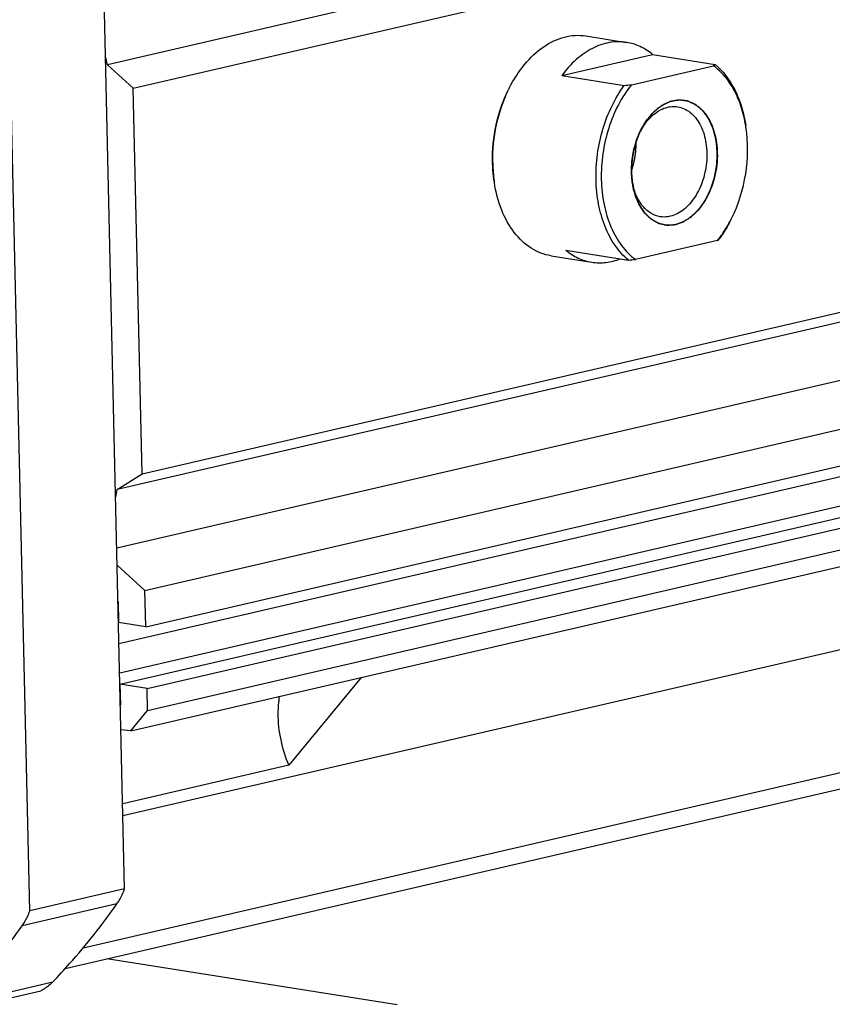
# Model space of a CAD drawing. Header units: millimetres. Extents: x 0 to 420, y 0 to 297.
# Tile 12 of 68: x 184 to 200, y 16 to 36. Entities that reach past the tile are written whole.
import ezdxf

# ---------------------------------------------------------------- set-up
doc = ezdxf.new("R2010")
doc.units = ezdxf.units.MM
doc.header["$LTSCALE"] = 23.1
for name, color, linetype in [('AXIS', 7, 'CONTINUOUS'), ('COMPONENTS', 7, 'CONTINUOUS'), ('CUT', 7, 'CONTINUOUS'), ('PROTRUSION', 7, 'CONTINUOUS')]:
    doc.layers.add(name, color=color, linetype=linetype)

msp = doc.modelspace()

# ---------------------------------------------------------------- linework, layer by layer
at = {"layer": 'AXIS', "color": 7, "linetype": 'CONTINUOUS'}
for p, q in [((215.09816, 41.6413), (185.32089, 34.74237)), ((185.84236, 34.26567), (215.61963, 41.1646)), ((185.84236, 34.26567), (185.32089, 34.74237)), ((186.02228, 26.46908), (185.84236, 34.26567)), ((186.02228, 26.46908), (215.79955, 33.36801)), ((215.29634, 33.0532), (185.51907, 26.15427)), ((214.99441, 31.79999), (185.50915, 24.96871)), ((186.07659, 24.11539), (215.85386, 31.01432)), ((185.51907, 26.15427), (186.02228, 26.46908)), ((186.07659, 24.11539), (185.51704, 24.6269)), ((186.09356, 23.37986), (186.07659, 24.11539)), ((190.44639, 22.35528), (188.98696, 20.5784)), ((188.98696, 20.5784), (185.62842, 19.80027))]:
    msp.add_line(p, q, dxfattribs=at)
for centre, radius, start, end in [((164.00594, 29.78611), 21.88359, 13.090097, 13.558509), ((168.47332, 29.58502), 17.38757, 348.074253, 348.620281)]:
    msp.add_arc(centre, radius, start, end, dxfattribs=at)
msp.add_open_spline([(188.79383, 21.97317), (188.77596, 21.85885), (188.74018, 21.38636), (188.84239, 20.90502), (188.98696, 20.5784)], degree=3, knots=[0, 0, 0, 0, 0.24468475, 1, 1, 1, 1], dxfattribs=at)
at = {"layer": 'COMPONENTS', "color": 7, "linetype": 'CONTINUOUS'}
for p, q in [((185.66808, 18.08141), (185.09704, 42.82705)), ((183.75092, 17.63723), (183.17987, 42.38288)), ((194.98948, 35.3249), (195.81411, 35.19462)), ((194.50446, 34.52481), (196.34005, 34.95009)), ((196.34005, 34.95009), (197.60448, 34.75032)), ((195.91163, 34.33669), (197.5717, 34.7213)), ((194.50446, 34.52481), (195.7689, 34.32504)), ((196.00792, 33.18412), (196.00787, 33.18592)), ((197.65317, 31.19077), (195.9931, 30.80616)), ((194.28724, 30.88003), (195.11187, 30.74975)), ((194.58593, 30.99428), (195.85037, 30.79451)), ((185.66808, 18.08141), (183.75092, 17.63723)), ((191.17701, 15.73851), (185.3101, 16.66543)), ((182.05758, 15.57556), (183.97475, 16.01973))]:
    msp.add_line(p, q, dxfattribs=at)
at = {"layer": 'COMPONENTS', "color": 2, "linetype": 'CONTINUOUS'}
for p, q in [((195.91799, 32.50297), (195.91906, 32.4856)), ((195.92245, 32.44288), (195.92437, 32.42323)), ((195.92919, 32.3818), (195.93208, 32.36044)), ((195.93208, 32.36044), (195.93305, 32.3537))]:
    msp.add_line(p, q, dxfattribs=at)
at = {"layer": 'COMPONENTS', "color": 9, "linetype": 'CONTINUOUS'}
for p, q in [((185.51301, 17.77877), (183.59584, 17.33459)), ((182.29797, 15.7544), (184.21513, 16.19858))]:
    msp.add_line(p, q, dxfattribs=at)
at = {"layer": 'COMPONENTS', "color": 7, "linetype": 'CONTINUOUS'}
for centre, radius, start, end in [((197.14582, 35.23548), 0.66764, 309.633415, 313.391413), ((196.01242, 32.97995), 2.87409, 153.356739, 154.030886), ((193.93199, 57.71683), 23.4638, 274.490095, 274.839797), ((196.89202, 33.45724), 0.57287, 81.027456, 81.705192), ((195.51107, 33.06495), 2.74922, 8.684642, 9.391623), ((197.30882, 32.74626), 1.37991, 150.589964, 152.049168), ((197.28417, 32.76008), 1.35165, 149.922877, 150.587305), ((196.15223, 32.83889), 3.04833, 181.321855, 181.710687), ((196.2737, 32.8211), 3.16584, 180.95119, 181.321798), ((196.12529, 32.81385), 3.0173, 181.249205, 187.978566), ((195.98467, 32.79558), 2.87551, 188.006893, 188.678883), ((197.28885, 32.61815), 1.38021, 190.090586, 191.454832), ((196.67278, 32.07021), 0.57287, 261.027456, 261.705192), ((195.48243, 32.86789), 2.74662, 332.65293, 333.360257), ((195.94237, 32.57245), 2.19907, 321.074747, 322.190841), ((197.23194, 31.6997), 0.66064, 309.613488, 313.41134), ((194.01346, 54.18629), 23.4638, 274.490095, 274.839797)]:
    msp.add_arc(centre, radius, start, end, dxfattribs=at)
for points, knots in [([(193.44351, 34.26879), (193.5297, 34.44057), (193.72741, 34.75278), (194.10829, 35.11694), (194.47773, 35.29652), (194.77463, 35.34329), (194.91936, 35.33598), (194.98948, 35.3249)], [0, 0, 0, 0, 0.2891478, 0.55055545, 0.78387739, 0.89319447, 1, 1, 1, 1]), ([(195.81409, 35.19462), (195.7007, 35.21253), (195.45922, 35.20846), (195.10681, 35.08291), (194.77759, 34.85013), (194.59098, 34.64138), (194.50446, 34.52481)], [0, 0, 0, 0, 0.22335458, 0.4596434, 0.71755107, 1, 1, 1, 1]), ([(196.34005, 34.95009), (196.26344, 35.01364), (196.09772, 35.12115), (195.9085, 35.1797), (195.81409, 35.19462)], [0, 0, 0, 0, 0.51013548, 1, 1, 1, 1]), ([(198.22344, 33.51357), (198.20226, 33.64158), (198.14357, 33.88715), (198.00202, 34.22441), (197.81406, 34.50829), (197.65576, 34.65991), (197.5717, 34.7213)], [0, 0, 0, 0, 0.2772215, 0.53701071, 0.7775895, 1, 1, 1, 1]), ([(197.60448, 34.75032), (197.77191, 34.61144), (197.97832, 34.3261), (198.14893, 33.88861), (198.20408, 33.64168), (198.22366, 33.51352)], [0, 0, 0, 0, 0.4636044, 0.72369114, 1, 1, 1, 1]), ([(195.19777, 32.41802), (195.19379, 32.5904), (195.21391, 32.93706), (195.32238, 33.44193), (195.50386, 33.91223), (195.6735, 34.19652), (195.7689, 34.32504)], [0, 0, 0, 0, 0.25564964, 0.51237026, 0.76269619, 1, 1, 1, 1]), ([(195.91163, 34.33669), (195.81071, 34.21174), (195.6306, 33.93072), (195.43761, 33.45942), (195.32156, 32.94846), (195.28914, 32.42694), (195.3422, 31.92424), (195.47843, 31.46835), (195.69101, 31.08486), (195.88709, 30.88358), (195.9931, 30.80616)], [0, 0, 0, 0, 0.12487928, 0.25753951, 0.39419128, 0.53045839, 0.66201933, 0.7852508, 0.89792768, 1, 1, 1, 1]), ([(193.10472, 32.76857), (193.09884, 33.02336), (193.1495, 33.53141), (193.316, 34.01463), (193.42832, 34.23852)], [0, 0, 0, 0, 0.50433002, 1, 1, 1, 1]), ([(193.1083, 32.76854), (193.10407, 33.02296), (193.15559, 33.53005), (193.31888, 34.01337), (193.42852, 34.23847)], [0, 0, 0, 0, 0.50402994, 1, 1, 1, 1]), ([(196.10529, 33.42458), (196.14308, 33.49991), (196.22749, 33.64003), (196.38361, 33.81714), (196.55906, 33.947), (196.68915, 33.99921), (196.75354, 34.01413)], [0, 0, 0, 0, 0.28022972, 0.54095022, 0.78020298, 1, 1, 1, 1]), ([(196.11452, 33.43748), (196.14769, 33.49475), (196.22006, 33.60096), (196.34937, 33.73455), (196.49169, 33.83255), (196.59553, 33.87247), (196.64699, 33.88439)], [0, 0, 0, 0, 0.2783894, 0.53797713, 0.77778679, 1, 1, 1, 1]), ([(196.64699, 33.88439), (196.66369, 33.88826), (196.72982, 33.9005), (196.79836, 33.90014), (196.84784, 33.89234)], [0, 0, 0, 0, 0.2549529, 1, 1, 1, 1]), ([(196.84784, 33.89234), (196.89264, 33.88528), (196.98239, 33.85825), (197.10473, 33.78249), (197.21209, 33.67456), (197.335, 33.4871), (197.43061, 33.19348), (197.44937, 32.80668), (197.37562, 32.41719), (197.24048, 32.12059), (197.09314, 31.92524), (196.93766, 31.77633), (196.79492, 31.70028), (196.69791, 31.67781)], [0, 0, 0, 0, 0.04913225, 0.10010625, 0.15435958, 0.21271358, 0.34157855, 0.48304917, 0.62825791, 0.76714583, 0.83173513, 0.89213551, 1, 1, 1, 1]), ([(196.75354, 34.01413), (196.77192, 34.01838), (196.84472, 34.03195), (196.92008, 34.03208), (196.97466, 34.02412)], [0, 0, 0, 0, 0.25485917, 1, 1, 1, 1]), ([(196.98136, 34.02311), (197.02744, 34.01583), (197.11955, 33.98933), (197.29393, 33.88983), (197.47756, 33.67967), (197.613, 33.34698), (197.64617, 33.09595), (197.6492, 32.96455)], [0, 0, 0, 0, 0.10375289, 0.21074821, 0.44299296, 0.7076371, 1, 1, 1, 1]), ([(197.93747, 31.63637), (198.07855, 31.91759), (198.26744, 32.52909), (198.27628, 33.16905), (198.22877, 33.48007)], [0, 0, 0, 0, 0.49999943, 1, 1, 1, 1]), ([(195.9156, 32.5629), (195.91388, 32.6374), (195.92537, 32.93303), (196.00611, 33.22689), (196.10529, 33.42458)], [0, 0, 0, 0, 0.25200063, 1, 1, 1, 1]), ([(195.91554, 32.60117), (195.9192, 32.6127), (195.92469, 32.63001), (195.9311, 32.65019), (195.93476, 32.66173), (195.9375, 32.67038), (195.94024, 32.67903), (195.94231, 32.68552), (195.94367, 32.68985), (195.94437, 32.69201), (195.94503, 32.69418), (195.94574, 32.69716), (195.94669, 32.70085), (195.94818, 32.70677), (195.95006, 32.71416), (195.95305, 32.726), (195.95679, 32.74079), (195.96053, 32.75558), (195.96352, 32.76742), (195.96539, 32.77481), (195.96689, 32.78073), (195.96782, 32.78443), (195.96848, 32.78701), (195.96884, 32.78851), (195.96912, 32.79009), (195.9695, 32.79204), (195.97039, 32.79674), (195.97173, 32.80378), (195.97351, 32.81318), (195.9753, 32.82258), (195.97768, 32.8351), (195.98005, 32.84763), (195.98243, 32.86016), (195.98392, 32.86799), (195.98511, 32.87425), (195.986, 32.87895), (195.98674, 32.88286), (195.98727, 32.8856), (195.98756, 32.88717), (195.98781, 32.88835), (195.98793, 32.88948), (195.98813, 32.891), (195.98847, 32.89366), (195.98896, 32.89746), (195.98955, 32.90202), (195.99033, 32.90811), (195.99131, 32.91571), (195.99287, 32.92787), (195.99444, 32.94003), (195.996, 32.95219), (195.99718, 32.96131), (195.99835, 32.97043), (195.99923, 32.97727), (195.99982, 32.98183), (196.00012, 32.98411), (196.00038, 32.9864), (196.00056, 32.98944), (196.00084, 32.99325), (196.00125, 32.99934), (196.00178, 33.00695), (196.00263, 33.01913), (196.00368, 33.03436), (196.00474, 33.04959), (196.00559, 33.06177), (196.00611, 33.06938), (196.00654, 33.07547), (196.00679, 33.07928), (196.00699, 33.08194), (196.00708, 33.08348), (196.00707, 33.08507), (196.0071, 33.08703), (196.00713, 33.09177), (196.0072, 33.09887), (196.00728, 33.10835), (196.00736, 33.11782), (196.00746, 33.13045), (196.00765, 33.15255), (196.00781, 33.17149), (196.00792, 33.18412)], [0, 0, 0, 0, 0.0625, 0.09375, 0.109375, 0.125, 0.140625, 0.15625, 0.16015625, 0.1640625, 0.16796875, 0.171875, 0.1796875, 0.1875, 0.203125, 0.21875, 0.25, 0.28125, 0.296875, 0.3125, 0.3203125, 0.328125, 0.33203125, 0.33398438, 0.3359375, 0.33984375, 0.34375, 0.359375, 0.375, 0.390625, 0.40625, 0.4375, 0.453125, 0.46875, 0.4765625, 0.484375, 0.4921875, 0.49609375, 0.49804688, 0.5, 0.50195312, 0.50390625, 0.5078125, 0.515625, 0.5234375, 0.53125, 0.546875, 0.5625, 0.59375, 0.609375, 0.625, 0.640625, 0.65625, 0.66015625, 0.6640625, 0.66796875, 0.671875, 0.6796875, 0.6875, 0.703125, 0.71875, 0.75, 0.78125, 0.796875, 0.8125, 0.8203125, 0.828125, 0.83203125, 0.83398438, 0.8359375, 0.83984375, 0.84375, 0.859375, 0.875, 0.890625, 0.90625, 0.9375, 1, 1, 1, 1]), ([(197.6492, 32.96455), (197.65302, 32.79898), (197.61595, 32.47015), (197.46895, 32.09017), (197.29607, 31.83569), (197.14925, 31.68371), (196.98765, 31.57227), (196.86971, 31.52687), (196.81125, 31.51333)], [0, 0, 0, 0, 0.27749243, 0.54746184, 0.67346327, 0.79094797, 0.89946253, 1, 1, 1, 1]), ([(193.13698, 32.39512), (193.13258, 32.42394), (193.11661, 32.54097), (193.10792, 32.65898), (193.10527, 32.74789)], [0, 0, 0, 0, 0.24688641, 1, 1, 1, 1]), ([(195.93453, 32.34383), (195.9318, 32.36171), (195.92194, 32.43438), (195.91687, 32.50768), (195.9156, 32.5629)], [0, 0, 0, 0, 0.24673201, 1, 1, 1, 1]), ([(194.28724, 30.88004), (194.2171, 30.89112), (194.07715, 30.92879), (193.80909, 31.06485), (193.51297, 31.34966), (193.26291, 31.81362), (193.1711, 32.17165), (193.14209, 32.36167)], [0, 0, 0, 0, 0.10680295, 0.21611815, 0.44943981, 0.7108522, 1, 1, 1, 1]), ([(195.85037, 30.79451), (195.74926, 30.87838), (195.56391, 31.08793), (195.36311, 31.47478), (195.23452, 31.92758), (195.20162, 32.2513), (195.19777, 32.41802)], [0, 0, 0, 0, 0.21917455, 0.45999776, 0.72177332, 1, 1, 1, 1]), ([(196.58344, 31.50435), (196.50344, 31.51698), (196.34097, 31.58092), (196.145, 31.77039), (196.00292, 32.03331), (195.95098, 32.23616), (195.93453, 32.34383)], [0, 0, 0, 0, 0.21523015, 0.44881672, 0.71052111, 1, 1, 1, 1]), ([(196.49706, 31.66986), (196.43053, 31.68034), (196.2957, 31.73131), (196.12923, 31.88208), (196.00392, 32.0928), (195.95384, 32.25671), (195.93614, 32.34405)], [0, 0, 0, 0, 0.21747922, 0.45169319, 0.71224878, 1, 1, 1, 1]), ([(196.69791, 31.67781), (196.68121, 31.67394), (196.61508, 31.6617), (196.54654, 31.66206), (196.49706, 31.66986)], [0, 0, 0, 0, 0.25493981, 1, 1, 1, 1]), ([(196.81125, 31.51333), (196.79288, 31.50907), (196.72008, 31.49551), (196.64471, 31.49538), (196.59014, 31.50333)], [0, 0, 0, 0, 0.25485917, 1, 1, 1, 1]), ([(197.67976, 31.22435), (197.70228, 31.25338), (197.79182, 31.37484), (197.86966, 31.50479), (197.92208, 31.60615)], [0, 0, 0, 0, 0.24357367, 1, 1, 1, 1]), ([(197.9223, 31.60612), (197.90496, 31.57157), (197.8345, 31.43793), (197.75295, 31.31005), (197.68595, 31.21979)], [0, 0, 0, 0, 0.25591819, 1, 1, 1, 1]), ([(194.58593, 30.99428), (194.66254, 30.93073), (194.82826, 30.82321), (195.01748, 30.76466), (195.11189, 30.74975)], [0, 0, 0, 0, 0.51013548, 1, 1, 1, 1]), ([(195.11189, 30.74975), (195.20616, 30.73485), (195.40389, 30.7322), (195.59441, 30.7832), (195.68676, 30.81991)], [0, 0, 0, 0, 0.48990064, 1, 1, 1, 1]), ([(185.51301, 17.77877), (185.52883, 17.80121), (185.59079, 17.89644), (185.63896, 18.00039), (185.66808, 18.08141)], [0, 0, 0, 0, 0.24181615, 1, 1, 1, 1]), ([(184.21513, 16.19858), (184.33129, 16.3197), (184.7936, 16.82119), (185.21677, 17.35851), (185.51301, 17.77877)], [0, 0, 0, 0, 0.24606644, 1, 1, 1, 1]), ([(183.59584, 17.33459), (183.61166, 17.35703), (183.67363, 17.45226), (183.72179, 17.55621), (183.75092, 17.63723)], [0, 0, 0, 0, 0.24181615, 1, 1, 1, 1]), ([(182.29797, 15.7544), (182.41412, 15.87552), (182.87644, 16.37701), (183.2996, 16.91433), (183.59584, 17.33459)], [0, 0, 0, 0, 0.24606659, 1, 1, 1, 1]), ([(184.21513, 16.19858), (184.19732, 16.18), (184.12521, 16.11049), (184.04137, 16.05287), (183.97475, 16.01973)], [0, 0, 0, 0, 0.2569952, 1, 1, 1, 1])]:
    msp.add_open_spline(points, degree=3, knots=knots, dxfattribs=at)
at = {"layer": 'COMPONENTS', "color": 2, "linetype": 'CONTINUOUS'}
for points, knots in [([(197.6492, 32.96455), (197.64773, 32.98001), (197.6448, 33.01093), (197.64112, 33.04957), (197.63819, 33.08049), (197.63598, 33.10367), (197.63378, 33.12686), (197.63157, 33.15005), (197.62974, 33.16937), (197.62845, 33.1829), (197.62772, 33.19062), (197.62717, 33.19642), (197.62671, 33.20125), (197.62634, 33.20512), (197.62611, 33.20753), (197.62593, 33.20946), (197.6258, 33.21067), (197.62574, 33.21164), (197.62553, 33.21256), (197.62511, 33.21415), (197.62454, 33.21643), (197.62361, 33.22006), (197.62246, 33.22461), (197.62061, 33.23188), (197.61829, 33.24097), (197.61551, 33.25188), (197.61181, 33.26643), (197.60718, 33.28461), (197.60163, 33.30643), (197.59608, 33.32825), (197.59052, 33.35007), (197.58589, 33.36826), (197.58219, 33.3828), (197.57941, 33.39371), (197.57664, 33.40463), (197.57386, 33.41554), (197.57154, 33.42463), (197.56992, 33.43099), (197.569, 33.43463), (197.56831, 33.43736), (197.56761, 33.44008), (197.56709, 33.44213), (197.56674, 33.44349), (197.56657, 33.44418), (197.56638, 33.44484), (197.56599, 33.44562), (197.56555, 33.44662), (197.56483, 33.44821), (197.56393, 33.45021), (197.56248, 33.45339), (197.56068, 33.45738), (197.55851, 33.46216), (197.55563, 33.46853), (197.55202, 33.4765), (197.54769, 33.48606), (197.54191, 33.49881), (197.5347, 33.51474), (197.52604, 33.53387), (197.51738, 33.55299), (197.50871, 33.57211), (197.5015, 33.58805), (197.49572, 33.60079), (197.49139, 33.61036), (197.48778, 33.61832), (197.4849, 33.6247), (197.48273, 33.62948), (197.48057, 33.63426), (197.47876, 33.63824), (197.47732, 33.64143), (197.47624, 33.64382), (197.47533, 33.64581), (197.47471, 33.64721), (197.47434, 33.64799), (197.4741, 33.64863), (197.47371, 33.64908), (197.47324, 33.64974), (197.47241, 33.65087), (197.47122, 33.65251), (197.4698, 33.65446), (197.4679, 33.65706), (197.46552, 33.66031), (197.46267, 33.66422), (197.45982, 33.66812), (197.45602, 33.67333), (197.45127, 33.67983), (197.44557, 33.68764), (197.43797, 33.69805), (197.42847, 33.71107), (197.41706, 33.72668), (197.40566, 33.7423), (197.39426, 33.75791), (197.38476, 33.77093), (197.37716, 33.78134), (197.37146, 33.78915), (197.36671, 33.79565), (197.36291, 33.80086), (197.36006, 33.80476), (197.35768, 33.80802), (197.35578, 33.81062), (197.35459, 33.81224), (197.35364, 33.81355), (197.35305, 33.81436), (197.35264, 33.81494), (197.35239, 33.81524), (197.3521, 33.81547), (197.35175, 33.81577), (197.35089, 33.81648), (197.34961, 33.81756), (197.3479, 33.81899), (197.34619, 33.82042), (197.34392, 33.82233), (197.33993, 33.82567), (197.33424, 33.83044), (197.32741, 33.83616), (197.32058, 33.84189), (197.31375, 33.84761), (197.30464, 33.85525), (197.29326, 33.86479), (197.2796, 33.87624), (197.26594, 33.88769), (197.25456, 33.89723), (197.24545, 33.90486), (197.23862, 33.91059), (197.23179, 33.91631), (197.22496, 33.92204), (197.21927, 33.92681), (197.21528, 33.93015), (197.21301, 33.93206), (197.2113, 33.93349), (197.20959, 33.93492), (197.20831, 33.93599), (197.20746, 33.93671), (197.2071, 33.937), (197.20682, 33.93726), (197.20651, 33.93742), (197.20596, 33.93765), (197.20518, 33.93801), (197.20392, 33.93857), (197.20235, 33.93927), (197.19984, 33.94039), (197.1967, 33.94179), (197.19293, 33.94347), (197.18791, 33.94571), (197.18163, 33.94851), (197.17409, 33.95188), (197.16404, 33.95636), (197.15149, 33.96196), (197.13641, 33.96869), (197.12134, 33.97542), (197.10627, 33.98214), (197.09371, 33.98774), (197.08367, 33.99223), (197.07613, 33.99559), (197.06985, 33.99839), (197.06483, 34.00063), (197.06106, 34.00232), (197.05729, 34.004), (197.05415, 34.0054), (197.05164, 34.00652), (197.05007, 34.00722), (197.04881, 34.00778), (197.04787, 34.0082), (197.04709, 34.00856), (197.04646, 34.00882), (197.046, 34.00908), (197.04547, 34.00909), (197.0448, 34.00919), (197.04394, 34.00928), (197.04292, 34.00941), (197.04156, 34.00957), (197.03985, 34.00977), (197.03712, 34.0101), (197.03372, 34.0105), (197.02962, 34.01099), (197.02553, 34.01148), (197.02008, 34.01212), (197.01326, 34.01294), (197.00508, 34.01391), (196.99417, 34.01521), (196.98054, 34.01683), (196.96417, 34.01878), (196.94781, 34.02072), (196.93145, 34.02267), (196.91781, 34.02429), (196.9069, 34.02559), (196.89872, 34.02657), (196.8919, 34.02738), (196.88645, 34.02803), (196.88236, 34.02851), (196.87895, 34.02892), (196.87622, 34.02924), (196.87452, 34.02945), (196.87316, 34.02961), (196.8723, 34.0297), (196.87171, 34.02979), (196.87136, 34.02981), (196.87101, 34.02972), (196.87058, 34.02965), (196.86954, 34.02946), (196.86797, 34.02917), (196.86588, 34.02879), (196.86379, 34.0284), (196.861, 34.02789), (196.85613, 34.027), (196.84916, 34.02572), (196.84081, 34.02418), (196.83245, 34.02265), (196.82409, 34.02111), (196.81295, 34.01907), (196.79902, 34.01651), (196.7823, 34.01344), (196.76558, 34.01037), (196.75165, 34.00781), (196.74051, 34.00577), (196.73215, 34.00423), (196.7238, 34.0027), (196.71544, 34.00116), (196.70847, 33.99988), (196.7036, 33.99899), (196.70081, 33.99848), (196.69872, 33.99809), (196.69663, 33.99771), (196.69507, 33.99742), (196.69402, 33.99723), (196.69359, 33.99714), (196.69324, 33.9971), (196.69289, 33.99695), (196.6923, 33.99665), (196.69145, 33.99624), (196.69008, 33.99558), (196.68838, 33.99475), (196.68565, 33.99342), (196.68224, 33.99177), (196.67815, 33.98978), (196.6727, 33.98712), (196.66588, 33.98381), (196.6577, 33.97983), (196.64679, 33.97453), (196.63316, 33.9679), (196.61679, 33.95994), (196.60043, 33.95198), (196.58407, 33.94403), (196.57043, 33.9374), (196.55953, 33.93209), (196.55135, 33.92811), (196.54453, 33.9248), (196.53907, 33.92215), (196.53498, 33.92016), (196.53089, 33.91817), (196.52748, 33.91651), (196.52476, 33.91519), (196.52271, 33.91419), (196.52101, 33.91336), (196.51981, 33.91279), (196.51914, 33.91244), (196.51861, 33.91224), (196.51815, 33.9118), (196.5175, 33.9113), (196.51639, 33.91037), (196.51479, 33.90908), (196.51288, 33.90751), (196.51032, 33.90543), (196.50713, 33.90282), (196.5033, 33.89969), (196.49948, 33.89657), (196.49437, 33.8924), (196.48799, 33.88719), (196.48033, 33.88093), (196.47012, 33.8726), (196.45735, 33.86217), (196.44204, 33.84967), (196.42672, 33.83716), (196.4114, 33.82465), (196.39864, 33.81423), (196.38843, 33.80589), (196.38077, 33.79964), (196.37439, 33.79443), (196.36928, 33.79026), (196.36545, 33.78713), (196.36226, 33.78453), (196.35971, 33.78244), (196.35811, 33.78114), (196.35684, 33.7801), (196.35604, 33.77943), (196.35539, 33.77894), (196.35496, 33.77845), (196.35453, 33.77793), (196.35368, 33.7769), (196.3524, 33.77535), (196.3507, 33.77328), (196.349, 33.77122), (196.34673, 33.76846), (196.34275, 33.76364), (196.33708, 33.75675), (196.33026, 33.74849), (196.32345, 33.74023), (196.31664, 33.73196), (196.30756, 33.72094), (196.2962, 33.70717), (196.28258, 33.69064), (196.26895, 33.67411), (196.2576, 33.66033), (196.24852, 33.64931), (196.24171, 33.64105), (196.23489, 33.63279), (196.22808, 33.62452), (196.2224, 33.61763), (196.21786, 33.61212), (196.21503, 33.60868), (196.21275, 33.60593), (196.21134, 33.6042), (196.21033, 33.60301), (196.20979, 33.60229), (196.20933, 33.60144), (196.20873, 33.60042), (196.20779, 33.59876), (196.2066, 33.59669), (196.20471, 33.59339), (196.20235, 33.58925), (196.19951, 33.58429), (196.19572, 33.57767), (196.19099, 33.5694), (196.18532, 33.55948), (196.17775, 33.54625), (196.16829, 33.52971), (196.15693, 33.50986), (196.14558, 33.49001), (196.13044, 33.46355), (196.11152, 33.43047), (196.09638, 33.40401), (196.08881, 33.39078)], [0, 0, 0, 0, 0.015625, 0.03125, 0.0390625, 0.046875, 0.0546875, 0.0625, 0.0703125, 0.07421875, 0.07617188, 0.078125, 0.08007812, 0.08105469, 0.08203125, 0.08251953, 0.08300781, 0.08325195, 0.08349609, 0.08398438, 0.08496094, 0.0859375, 0.08789062, 0.08984375, 0.09375, 0.09765625, 0.1015625, 0.109375, 0.1171875, 0.125, 0.1328125, 0.140625, 0.14453125, 0.1484375, 0.15234375, 0.15625, 0.16015625, 0.16210938, 0.16308594, 0.1640625, 0.16503906, 0.16601562, 0.16625977, 0.16650391, 0.16674805, 0.16699219, 0.16748047, 0.16796875, 0.16894531, 0.16992188, 0.171875, 0.17382812, 0.17578125, 0.1796875, 0.18359375, 0.1875, 0.1953125, 0.203125, 0.2109375, 0.21875, 0.2265625, 0.23046875, 0.234375, 0.23828125, 0.24023438, 0.2421875, 0.24414062, 0.24609375, 0.24707031, 0.24804688, 0.24902344, 0.24951172, 0.24975586, 0.25, 0.25024414, 0.25048828, 0.25097656, 0.25195312, 0.25292969, 0.25390625, 0.25585938, 0.2578125, 0.25976562, 0.26171875, 0.265625, 0.26953125, 0.2734375, 0.28125, 0.2890625, 0.296875, 0.3046875, 0.3125, 0.31640625, 0.3203125, 0.32421875, 0.32617188, 0.328125, 0.33007812, 0.33105469, 0.33203125, 0.33251953, 0.33300781, 0.33325195, 0.33337402, 0.33349609, 0.33374023, 0.33398438, 0.33496094, 0.3359375, 0.33691406, 0.33789062, 0.33984375, 0.34375, 0.34765625, 0.3515625, 0.35546875, 0.359375, 0.3671875, 0.375, 0.3828125, 0.390625, 0.39453125, 0.3984375, 0.40234375, 0.40625, 0.41015625, 0.41210938, 0.41308594, 0.4140625, 0.41503906, 0.41601562, 0.41625977, 0.41650391, 0.41662598, 0.41674805, 0.41699219, 0.41748047, 0.41796875, 0.41894531, 0.41992188, 0.421875, 0.42382812, 0.42578125, 0.4296875, 0.43359375, 0.4375, 0.4453125, 0.453125, 0.4609375, 0.46875, 0.4765625, 0.48046875, 0.484375, 0.48828125, 0.49023438, 0.4921875, 0.49414062, 0.49609375, 0.49707031, 0.49804688, 0.49853516, 0.49902344, 0.49951172, 0.49975586, 0.5, 0.50024414, 0.50048828, 0.50097656, 0.50146484, 0.50195312, 0.50292969, 0.50390625, 0.50585938, 0.5078125, 0.50976562, 0.51171875, 0.515625, 0.51953125, 0.5234375, 0.53125, 0.5390625, 0.546875, 0.5546875, 0.5625, 0.56640625, 0.5703125, 0.57421875, 0.57617188, 0.578125, 0.58007812, 0.58105469, 0.58203125, 0.58251953, 0.58300781, 0.58325195, 0.58337402, 0.58349609, 0.58374023, 0.58398438, 0.58496094, 0.5859375, 0.58691406, 0.58789062, 0.58984375, 0.59375, 0.59765625, 0.6015625, 0.60546875, 0.609375, 0.6171875, 0.625, 0.6328125, 0.640625, 0.64453125, 0.6484375, 0.65234375, 0.65625, 0.66015625, 0.66210938, 0.66308594, 0.6640625, 0.66503906, 0.66601562, 0.66625977, 0.66650391, 0.66662598, 0.66674805, 0.66699219, 0.66748047, 0.66796875, 0.66894531, 0.66992188, 0.671875, 0.67382812, 0.67578125, 0.6796875, 0.68359375, 0.6875, 0.6953125, 0.703125, 0.7109375, 0.71875, 0.7265625, 0.73046875, 0.734375, 0.73828125, 0.74023438, 0.7421875, 0.74414062, 0.74609375, 0.74707031, 0.74804688, 0.74902344, 0.74951172, 0.74975586, 0.75, 0.75024414, 0.75048828, 0.75097656, 0.75195312, 0.75292969, 0.75390625, 0.75585938, 0.7578125, 0.75976562, 0.76171875, 0.765625, 0.76953125, 0.7734375, 0.78125, 0.7890625, 0.796875, 0.8046875, 0.8125, 0.81640625, 0.8203125, 0.82421875, 0.82617188, 0.828125, 0.83007812, 0.83105469, 0.83203125, 0.83251953, 0.83300781, 0.83325195, 0.83349609, 0.83374023, 0.83398438, 0.83496094, 0.8359375, 0.83691406, 0.83789062, 0.83984375, 0.84375, 0.84765625, 0.8515625, 0.85546875, 0.859375, 0.8671875, 0.875, 0.8828125, 0.890625, 0.89453125, 0.8984375, 0.90234375, 0.90625, 0.91015625, 0.91210938, 0.9140625, 0.91503906, 0.91601562, 0.91650391, 0.91674805, 0.91699219, 0.91748047, 0.91796875, 0.91894531, 0.91992188, 0.921875, 0.92382812, 0.92578125, 0.9296875, 0.93359375, 0.9375, 0.9453125, 0.953125, 0.9609375, 0.96875, 0.984375, 1, 1, 1, 1]), ([(196.08881, 33.39078), (196.0821, 33.37496), (196.07203, 33.35123), (196.06028, 33.32355), (196.05356, 33.30773), (196.04852, 33.29586), (196.04433, 33.28597), (196.04097, 33.27807), (196.03887, 33.27312), (196.03719, 33.26917), (196.03615, 33.26669), (196.03529, 33.26473), (196.03474, 33.26319), (196.03423, 33.26163), (196.03318, 33.25852), (196.03163, 33.25385), (196.02954, 33.24762), (196.02746, 33.2414), (196.02469, 33.2331), (196.01983, 33.21858), (196.01289, 33.19783), (196.00595, 33.17708), (196.0011, 33.16255), (195.99832, 33.15425), (195.99624, 33.14803), (195.99416, 33.1418), (195.9926, 33.13713), (195.99156, 33.13402), (195.99113, 33.13272), (195.99077, 33.1317), (195.99048, 33.1306), (195.99, 33.12866), (195.9893, 33.12589), (195.9882, 33.12146), (195.98681, 33.11593), (195.9846, 33.10707), (195.98183, 33.096), (195.9785, 33.08271), (195.97518, 33.06942), (195.97186, 33.05614), (195.96853, 33.04285), (195.96521, 33.02956), (195.96244, 33.01849), (195.96023, 33.00963), (195.95856, 33.00299), (195.95718, 32.99745), (195.9562, 32.99358), (195.95567, 32.99137), (195.9552, 32.9897), (195.95497, 32.98806), (195.95458, 32.98587), (195.95394, 32.98203), (195.953, 32.97655), (195.95188, 32.96997), (195.95038, 32.9612), (195.94851, 32.95024), (195.94627, 32.93709), (195.94403, 32.92393), (195.94179, 32.91078), (195.93955, 32.89763), (195.93731, 32.88447), (195.93544, 32.87351), (195.93394, 32.86474), (195.93301, 32.85926), (195.93226, 32.85488), (195.93181, 32.85213), (195.9314, 32.84994), (195.93116, 32.84774), (195.93082, 32.84387), (195.93029, 32.83835), (195.92946, 32.82951), (195.92842, 32.81847), (195.92676, 32.8008), (195.92468, 32.77871), (195.9226, 32.75662), (195.92114, 32.74115), (195.92031, 32.73232), (195.91969, 32.72569), (195.91907, 32.71906), (195.9186, 32.71409), (195.91829, 32.71078), (195.91813, 32.70912), (195.918, 32.70746), (195.91799, 32.70518), (195.91793, 32.70235), (195.91786, 32.69781), (195.91776, 32.69215), (195.91761, 32.68308), (195.91742, 32.67174), (195.91719, 32.65813), (195.91689, 32.64), (195.91636, 32.60825), (195.9159, 32.58104), (195.9156, 32.5629)], [0, 0, 0, 0, 0.0625, 0.09375, 0.109375, 0.125, 0.140625, 0.1484375, 0.15625, 0.16015625, 0.1640625, 0.16601562, 0.16796875, 0.16992188, 0.171875, 0.1796875, 0.1875, 0.1953125, 0.203125, 0.21875, 0.25, 0.28125, 0.296875, 0.3046875, 0.3125, 0.3203125, 0.328125, 0.33007812, 0.33203125, 0.33300781, 0.33398438, 0.3359375, 0.33984375, 0.34375, 0.3515625, 0.359375, 0.375, 0.390625, 0.40625, 0.421875, 0.4375, 0.453125, 0.46875, 0.4765625, 0.484375, 0.4921875, 0.49609375, 0.49804688, 0.5, 0.50195312, 0.50390625, 0.5078125, 0.515625, 0.5234375, 0.53125, 0.546875, 0.5625, 0.578125, 0.59375, 0.609375, 0.625, 0.640625, 0.6484375, 0.65625, 0.66015625, 0.6640625, 0.66601562, 0.66796875, 0.671875, 0.6796875, 0.6875, 0.703125, 0.71875, 0.75, 0.78125, 0.796875, 0.8046875, 0.8125, 0.8203125, 0.828125, 0.83007812, 0.83203125, 0.83398438, 0.8359375, 0.83984375, 0.84375, 0.8515625, 0.859375, 0.875, 0.890625, 0.90625, 0.9375, 1, 1, 1, 1]), ([(195.93305, 32.3537), (195.93698, 32.33613), (195.94287, 32.30977), (195.95072, 32.27463), (195.95661, 32.24827), (195.9625, 32.22191), (195.96741, 32.19995), (195.97134, 32.18237), (195.97428, 32.16919), (195.97674, 32.15821), (195.9787, 32.14943), (195.97993, 32.14393), (195.98091, 32.13954), (195.98164, 32.13625), (195.98226, 32.1335), (195.98274, 32.1313), (195.98307, 32.12994), (195.98327, 32.12881), (195.98371, 32.12784), (195.98439, 32.12608), (195.98581, 32.1226), (195.98782, 32.11762), (195.99023, 32.11164), (195.99345, 32.10367), (195.99747, 32.09371), (196.0023, 32.08175), (196.00874, 32.06581), (196.01679, 32.04588), (196.02644, 32.02197), (196.03449, 32.00204), (196.04093, 31.9861), (196.04575, 31.97414), (196.05058, 31.96219), (196.05461, 31.95222), (196.05782, 31.94425), (196.05984, 31.93927), (196.06144, 31.93528), (196.06265, 31.93229), (196.06366, 31.9298), (196.06446, 31.92781), (196.06496, 31.92656), (196.06537, 31.92558), (196.06564, 31.92479), (196.06606, 31.92418), (196.0666, 31.92334), (196.06728, 31.9223), (196.06836, 31.92063), (196.06971, 31.91855), (196.07187, 31.91521), (196.07457, 31.91103), (196.0789, 31.90436), (196.0843, 31.89601), (196.09078, 31.88599), (196.09727, 31.87597), (196.10592, 31.86262), (196.11672, 31.84592), (196.12969, 31.82589), (196.14266, 31.80586), (196.15239, 31.79083), (196.15888, 31.78082), (196.16212, 31.77581), (196.16536, 31.7708), (196.16806, 31.76663), (196.17022, 31.76329), (196.17185, 31.76078), (196.17347, 31.75828), (196.17481, 31.75618), (196.17577, 31.75475), (196.17629, 31.75387), (196.17677, 31.75339), (196.17726, 31.75292), (196.1779, 31.75229), (196.17903, 31.75119), (196.18064, 31.74961), (196.18322, 31.74709), (196.18644, 31.74393), (196.1916, 31.73889), (196.19805, 31.73258), (196.20579, 31.72501), (196.21352, 31.71744), (196.22126, 31.70987), (196.23158, 31.69978), (196.24447, 31.68717), (196.25737, 31.67455), (196.26769, 31.66446), (196.27542, 31.65689), (196.28316, 31.64932), (196.28961, 31.64301), (196.29477, 31.63797), (196.29863, 31.63418), (196.30186, 31.63103), (196.30411, 31.62882), (196.3054, 31.62756), (196.30637, 31.62662), (196.30718, 31.62582), (196.30783, 31.6252), (196.30845, 31.62453), (196.30941, 31.62406), (196.31089, 31.62319), (196.31277, 31.62214), (196.31575, 31.62044), (196.31949, 31.61832), (196.32546, 31.61492), (196.33292, 31.61068), (196.34487, 31.60389), (196.3598, 31.5954), (196.37772, 31.58522), (196.39564, 31.57504), (196.41058, 31.56655), (196.42252, 31.55976), (196.43148, 31.55467), (196.43895, 31.55043), (196.44492, 31.54703), (196.4494, 31.54448), (196.45313, 31.54236), (196.45612, 31.54067), (196.45799, 31.53961), (196.45948, 31.53875), (196.46042, 31.53823), (196.46107, 31.53785), (196.46145, 31.53766), (196.46186, 31.53759), (196.46236, 31.53746), (196.46357, 31.53718), (196.46539, 31.53675), (196.46782, 31.53619), (196.47024, 31.53563), (196.47348, 31.53487), (196.47913, 31.53356), (196.48722, 31.53168), (196.49692, 31.52942), (196.50662, 31.52716), (196.51633, 31.5249), (196.52926, 31.52189), (196.54543, 31.51813), (196.5616, 31.51437), (196.57454, 31.51136), (196.58424, 31.5091), (196.59394, 31.50685), (196.60203, 31.50496), (196.6085, 31.50346), (196.61335, 31.50233), (196.6182, 31.5012), (196.62184, 31.50035), (196.62426, 31.49979), (196.62527, 31.49955), (196.62608, 31.49938), (196.62688, 31.49914), (196.62794, 31.49925), (196.62919, 31.49932), (196.63087, 31.49943), (196.63297, 31.49957), (196.63548, 31.49974), (196.63883, 31.49996), (196.6447, 31.50035), (196.65309, 31.5009), (196.6665, 31.50179), (196.68327, 31.5029), (196.7034, 31.50424), (196.72352, 31.50557), (196.74364, 31.5069), (196.76041, 31.50801), (196.77215, 31.50879), (196.77886, 31.50923), (196.78389, 31.50957), (196.78808, 31.50984), (196.79143, 31.51007), (196.79395, 31.51023), (196.79604, 31.51038), (196.79751, 31.51046), (196.79825, 31.51053), (196.79867, 31.51053), (196.79907, 31.51071), (196.79959, 31.51087), (196.80041, 31.51117), (196.80185, 31.51167), (196.8039, 31.5124), (196.80636, 31.51327), (196.80964, 31.51443), (196.81375, 31.51587), (196.81867, 31.51761), (196.82524, 31.51993), (196.83345, 31.52283), (196.8433, 31.5263), (196.85315, 31.52978), (196.86629, 31.53442), (196.8827, 31.54021), (196.89912, 31.54601), (196.91226, 31.55064), (196.92211, 31.55412), (196.93196, 31.5576), (196.94017, 31.56049), (196.94673, 31.56281), (196.95166, 31.56455), (196.95576, 31.566), (196.95905, 31.56716), (196.96151, 31.56803), (196.96356, 31.56875), (196.965, 31.56926), (196.96582, 31.56954), (196.96633, 31.56974), (196.96674, 31.56985), (196.96714, 31.57014), (196.96784, 31.57058), (196.96924, 31.57151), (196.97124, 31.57281), (196.97364, 31.57438), (196.97684, 31.57647), (196.98084, 31.57908), (196.98565, 31.58222), (196.99205, 31.5864), (197.00325, 31.59372), (197.01925, 31.60418), (197.03845, 31.61672), (197.05766, 31.62927), (197.07686, 31.64182), (197.09286, 31.65228), (197.10567, 31.66064), (197.11367, 31.66587), (197.11927, 31.66953), (197.12247, 31.67162), (197.12487, 31.67319), (197.12687, 31.6745), (197.12847, 31.67554), (197.12967, 31.67633), (197.13068, 31.67696), (197.1314, 31.67773), (197.13214, 31.67845), (197.13305, 31.67937), (197.13525, 31.68157), (197.13855, 31.68486), (197.14295, 31.68925), (197.14735, 31.69365), (197.15321, 31.69951), (197.16054, 31.70683), (197.16934, 31.71561), (197.17813, 31.7244), (197.18986, 31.73612), (197.20452, 31.75076), (197.21918, 31.7654), (197.23091, 31.77712), (197.23971, 31.78591), (197.24851, 31.79469), (197.2573, 31.80348), (197.26463, 31.8108), (197.26977, 31.81593), (197.2727, 31.81885), (197.2749, 31.82105), (197.2771, 31.82325), (197.27874, 31.8249), (197.27985, 31.82599), (197.2803, 31.82646), (197.28068, 31.82681), (197.281, 31.82724), (197.28156, 31.82805), (197.28235, 31.82919), (197.28363, 31.83102), (197.28522, 31.8333), (197.28777, 31.83695), (197.29095, 31.84151), (197.29478, 31.84699), (197.29987, 31.85429), (197.30624, 31.86342), (197.31389, 31.87437), (197.32408, 31.88897), (197.33682, 31.90723), (197.35211, 31.92913), (197.3674, 31.95104), (197.38014, 31.96929), (197.39033, 31.98389), (197.3967, 31.99302), (197.4018, 32.00032), (197.40498, 32.00488), (197.40753, 32.00854), (197.40913, 32.01081), (197.41039, 32.01265), (197.41122, 32.01376), (197.41171, 32.01482), (197.41222, 32.01585), (197.4131, 32.01767), (197.41438, 32.02026), (197.41641, 32.02441), (197.41895, 32.0296), (197.422, 32.03583), (197.42606, 32.04413), (197.43114, 32.0545), (197.43724, 32.06695), (197.44333, 32.07941), (197.45146, 32.09601), (197.46162, 32.11676), (197.47381, 32.14166), (197.48397, 32.16241), (197.4921, 32.17902), (197.4982, 32.19147), (197.50328, 32.20184), (197.50734, 32.21015), (197.50988, 32.21533), (197.51191, 32.21948), (197.51319, 32.22207), (197.51419, 32.22416), (197.51525, 32.22619), (197.51616, 32.22912), (197.5173, 32.23259), (197.51881, 32.23722), (197.52069, 32.24301), (197.52296, 32.24997), (197.52597, 32.25923), (197.53125, 32.27545), (197.53879, 32.29862), (197.54784, 32.32643), (197.55689, 32.35423), (197.56443, 32.3774), (197.57046, 32.39594), (197.57498, 32.40984), (197.57951, 32.42374), (197.58328, 32.43533), (197.58629, 32.4446), (197.58855, 32.45155), (197.59025, 32.45676), (197.59138, 32.46024), (197.59186, 32.46168), (197.59223, 32.46285), (197.59253, 32.46371), (197.59266, 32.46463), (197.59289, 32.46585), (197.59316, 32.46737), (197.5936, 32.4698), (197.59415, 32.47284), (197.59482, 32.47649), (197.5957, 32.48136), (197.59681, 32.48744), (197.59857, 32.49717), (197.60078, 32.50933), (197.60343, 32.52393), (197.60609, 32.53852), (197.60962, 32.55799), (197.61404, 32.58231), (197.61934, 32.6115), (197.62376, 32.63583), (197.62729, 32.65529), (197.62995, 32.66989), (197.63216, 32.68205), (197.63392, 32.69178), (197.63503, 32.69787), (197.63591, 32.70273), (197.63657, 32.70638), (197.63714, 32.70942), (197.6375, 32.71155), (197.63776, 32.71276), (197.63776, 32.714), (197.63786, 32.71553), (197.63796, 32.71799), (197.63811, 32.72107), (197.63827, 32.72476), (197.6385, 32.72967), (197.63878, 32.73582), (197.63923, 32.74566), (197.63979, 32.75796), (197.64046, 32.77272), (197.64136, 32.79239), (197.64248, 32.81699), (197.64382, 32.8465), (197.64517, 32.87601), (197.64696, 32.91536), (197.64831, 32.94488), (197.6492, 32.96455)], [0, 0, 0, 0, 0.015625, 0.0234375, 0.03125, 0.0390625, 0.046875, 0.05078125, 0.0546875, 0.05859375, 0.06054688, 0.0625, 0.06347656, 0.06445312, 0.06542969, 0.06591797, 0.06640625, 0.06665039, 0.06689453, 0.06738281, 0.06835938, 0.0703125, 0.07226562, 0.07421875, 0.078125, 0.08203125, 0.0859375, 0.09375, 0.1015625, 0.109375, 0.11328125, 0.1171875, 0.12109375, 0.125, 0.12695312, 0.12890625, 0.12988281, 0.13085938, 0.13183594, 0.13232422, 0.1328125, 0.13305664, 0.13330078, 0.13354492, 0.13378906, 0.13427734, 0.13476562, 0.13574219, 0.13671875, 0.13867188, 0.140625, 0.14453125, 0.1484375, 0.15234375, 0.15625, 0.1640625, 0.171875, 0.1796875, 0.1875, 0.18945312, 0.19140625, 0.19335938, 0.1953125, 0.19628906, 0.19726562, 0.19824219, 0.19921875, 0.19970703, 0.19995117, 0.20019531, 0.20043945, 0.20068359, 0.20117188, 0.20214844, 0.203125, 0.20507812, 0.20703125, 0.2109375, 0.21484375, 0.21875, 0.22265625, 0.2265625, 0.234375, 0.2421875, 0.24609375, 0.25, 0.25390625, 0.2578125, 0.25976562, 0.26171875, 0.26367188, 0.26464844, 0.26513672, 0.265625, 0.26611328, 0.26635742, 0.26660156, 0.26708984, 0.26757812, 0.26855469, 0.26953125, 0.27148438, 0.2734375, 0.27734375, 0.28125, 0.2890625, 0.296875, 0.3046875, 0.3125, 0.31640625, 0.3203125, 0.32421875, 0.32617188, 0.328125, 0.33007812, 0.33105469, 0.33203125, 0.33251953, 0.33300781, 0.33325195, 0.33337402, 0.33349609, 0.33374023, 0.33398438, 0.33496094, 0.3359375, 0.33691406, 0.33789062, 0.33984375, 0.34375, 0.34765625, 0.3515625, 0.35546875, 0.359375, 0.3671875, 0.375, 0.37890625, 0.3828125, 0.38671875, 0.390625, 0.39257812, 0.39453125, 0.39648438, 0.3984375, 0.39892578, 0.39941406, 0.3996582, 0.39990234, 0.40039062, 0.40087891, 0.40136719, 0.40234375, 0.40332031, 0.40429688, 0.40625, 0.41015625, 0.4140625, 0.421875, 0.4296875, 0.4375, 0.4453125, 0.453125, 0.45703125, 0.45898438, 0.4609375, 0.46289062, 0.46386719, 0.46484375, 0.46582031, 0.46630859, 0.46655273, 0.4666748, 0.46679688, 0.46704102, 0.46728516, 0.46777344, 0.46875, 0.46972656, 0.47070312, 0.47265625, 0.47460938, 0.4765625, 0.48046875, 0.484375, 0.48828125, 0.4921875, 0.5, 0.5078125, 0.51171875, 0.515625, 0.51953125, 0.5234375, 0.52539062, 0.52734375, 0.52929688, 0.53027344, 0.53125, 0.53222656, 0.53271484, 0.53295898, 0.53320312, 0.5333252, 0.53344727, 0.53369141, 0.53417969, 0.53515625, 0.53613281, 0.53710938, 0.5390625, 0.54101562, 0.54296875, 0.546875, 0.5546875, 0.5625, 0.5703125, 0.578125, 0.5859375, 0.58984375, 0.59375, 0.59570312, 0.59667969, 0.59765625, 0.59863281, 0.59912109, 0.59960938, 0.60009766, 0.6003418, 0.60058594, 0.60107422, 0.6015625, 0.60351562, 0.60546875, 0.60742188, 0.609375, 0.61328125, 0.6171875, 0.62109375, 0.625, 0.6328125, 0.640625, 0.64453125, 0.6484375, 0.65234375, 0.65625, 0.66015625, 0.66210938, 0.66308594, 0.6640625, 0.66503906, 0.66601562, 0.66625977, 0.66650391, 0.66662598, 0.66674805, 0.66699219, 0.66748047, 0.66796875, 0.66894531, 0.66992188, 0.671875, 0.67382812, 0.67578125, 0.6796875, 0.68359375, 0.6875, 0.6953125, 0.703125, 0.7109375, 0.71875, 0.72265625, 0.7265625, 0.72851562, 0.73046875, 0.73144531, 0.73242188, 0.73291016, 0.73339844, 0.73364258, 0.73388672, 0.734375, 0.73535156, 0.73632812, 0.73828125, 0.74023438, 0.7421875, 0.74609375, 0.75, 0.75390625, 0.7578125, 0.765625, 0.7734375, 0.78125, 0.78515625, 0.7890625, 0.79296875, 0.79492188, 0.796875, 0.79785156, 0.79882812, 0.79931641, 0.79980469, 0.80078125, 0.80175781, 0.80273438, 0.8046875, 0.80664062, 0.80859375, 0.8125, 0.8203125, 0.828125, 0.8359375, 0.84375, 0.84765625, 0.8515625, 0.85546875, 0.859375, 0.86132812, 0.86328125, 0.86523438, 0.86572266, 0.86621094, 0.86645508, 0.86669922, 0.86694336, 0.8671875, 0.86767578, 0.86816406, 0.86914062, 0.87011719, 0.87109375, 0.87304688, 0.875, 0.87890625, 0.8828125, 0.88671875, 0.890625, 0.8984375, 0.90625, 0.9140625, 0.91796875, 0.921875, 0.92578125, 0.92773438, 0.9296875, 0.93066406, 0.93164062, 0.93261719, 0.93310547, 0.93334961, 0.93359375, 0.93408203, 0.93457031, 0.93554688, 0.93652344, 0.9375, 0.93945312, 0.94140625, 0.9453125, 0.94921875, 0.953125, 0.9609375, 0.96875, 0.9765625, 0.984375, 1, 1, 1, 1]), ([(195.9156, 32.5629), (195.91565, 32.56072), (195.91573, 32.55745), (195.91585, 32.55309), (195.91595, 32.54982), (195.91605, 32.54655), (195.91614, 32.54383), (195.91622, 32.54166), (195.91627, 32.5403), (195.9163, 32.53921), (195.91633, 32.53839), (195.91636, 32.53771), (195.91637, 32.53724), (195.91638, 32.53696), (195.91639, 32.53679), (195.9164, 32.53645), (195.91642, 32.53605), (195.91645, 32.53533), (195.91649, 32.53432), (195.91654, 32.53309), (195.91661, 32.53147), (195.91669, 32.52943), (195.91678, 32.52739), (195.91685, 32.52576), (195.91689, 32.52475), (195.91692, 32.52402), (195.91693, 32.52364), (195.91695, 32.5234), (195.91696, 32.52305), (195.91699, 32.52251), (195.91702, 32.52183), (195.91707, 32.52074), (195.91714, 32.51939), (195.91721, 32.51776), (195.91727, 32.51654), (195.91731, 32.51573), (195.91733, 32.51538), (195.91734, 32.51513), (195.91736, 32.51478), (195.91739, 32.5141), (195.91744, 32.51317), (195.91752, 32.51165), (195.91762, 32.50977), (195.91779, 32.50675), (195.91791, 32.50448), (195.91799, 32.50297)], [0, 0, 0, 0, 0.125, 0.1875, 0.25, 0.3125, 0.375, 0.40625, 0.4375, 0.453125, 0.46875, 0.484375, 0.4921875, 0.49609375, 0.5, 0.50390625, 0.5078125, 0.515625, 0.53125, 0.546875, 0.5625, 0.59375, 0.625, 0.640625, 0.65625, 0.6640625, 0.66796875, 0.671875, 0.6796875, 0.6875, 0.703125, 0.71875, 0.75, 0.78125, 0.8125, 0.8203125, 0.828125, 0.83203125, 0.8359375, 0.84375, 0.859375, 0.875, 0.90625, 0.9375, 1, 1, 1, 1]), ([(195.91906, 32.4856), (195.9191, 32.48506), (195.91916, 32.48425), (195.91923, 32.48318), (195.91927, 32.4825), (195.91931, 32.48197), (195.91933, 32.48162), (195.91935, 32.4814), (195.91936, 32.48124), (195.91938, 32.48094), (195.91941, 32.48062), (195.91944, 32.48008), (195.91949, 32.47941), (195.91957, 32.47833), (195.91967, 32.47698), (195.91976, 32.47564), (195.91984, 32.47456), (195.91989, 32.47389), (195.91993, 32.47335), (195.91995, 32.47302), (195.91997, 32.47273), (195.91998, 32.47257), (195.92, 32.47235), (195.92003, 32.472), (195.92007, 32.47147), (195.92012, 32.4708), (195.92017, 32.47012), (195.92021, 32.46959), (195.92024, 32.46918), (195.92027, 32.46884), (195.92028, 32.46862), (195.92029, 32.46847), (195.9203, 32.46841), (195.92032, 32.46817), (195.92034, 32.46791), (195.92038, 32.46743), (195.92043, 32.46677), (195.92049, 32.46596), (195.92058, 32.46489), (195.92069, 32.46355), (195.92086, 32.4614), (195.92107, 32.45871), (195.92135, 32.4555), (195.92162, 32.45227), (195.92199, 32.44808), (195.92227, 32.44497), (195.92245, 32.44288)], [0, 0, 0, 0, 0.0625, 0.09375, 0.125, 0.140625, 0.15625, 0.1640625, 0.16796875, 0.171875, 0.1796875, 0.1875, 0.203125, 0.21875, 0.25, 0.28125, 0.296875, 0.3125, 0.3203125, 0.328125, 0.33203125, 0.3359375, 0.34375, 0.359375, 0.375, 0.40625, 0.4375, 0.453125, 0.46875, 0.484375, 0.4921875, 0.49609375, 0.5, 0.50390625, 0.5078125, 0.515625, 0.53125, 0.546875, 0.5625, 0.59375, 0.625, 0.6875, 0.75, 0.8125, 0.875, 1, 1, 1, 1]), ([(195.92437, 32.42323), (195.92443, 32.4227), (195.92451, 32.4219), (195.92462, 32.42084), (195.92469, 32.42017), (195.92475, 32.41964), (195.92479, 32.4193), (195.92481, 32.41908), (195.92483, 32.41892), (195.92486, 32.41863), (195.92489, 32.41831), (195.92495, 32.41778), (195.92502, 32.41711), (195.92514, 32.41605), (195.92528, 32.41472), (195.92543, 32.4134), (195.92554, 32.41233), (195.92561, 32.41167), (195.92567, 32.41114), (195.92571, 32.41082), (195.92574, 32.41052), (195.92576, 32.41037), (195.92578, 32.41015), (195.92582, 32.40981), (195.92588, 32.40928), (195.92595, 32.40862), (195.92603, 32.40796), (195.92609, 32.40742), (195.92613, 32.40703), (195.92617, 32.40669), (195.9262, 32.40647), (195.92621, 32.40632), (195.92622, 32.40626), (195.92625, 32.40603), (195.92628, 32.40577), (195.92633, 32.4053), (195.92641, 32.40464), (195.9265, 32.40385), (195.92662, 32.40279), (195.92678, 32.40147), (195.92702, 32.39935), (195.92733, 32.3967), (195.92766, 32.39406), (195.92792, 32.39194), (195.92808, 32.39063), (195.92821, 32.38955), (195.92833, 32.38859), (195.92853, 32.38696), (195.92883, 32.38461), (195.92907, 32.38274), (195.92919, 32.3818)], [0, 0, 0, 0, 0.0625, 0.09375, 0.125, 0.140625, 0.15625, 0.1640625, 0.16796875, 0.171875, 0.1796875, 0.1875, 0.203125, 0.21875, 0.25, 0.28125, 0.296875, 0.3125, 0.3203125, 0.328125, 0.33203125, 0.3359375, 0.34375, 0.359375, 0.375, 0.40625, 0.4375, 0.453125, 0.46875, 0.484375, 0.4921875, 0.49609375, 0.5, 0.50390625, 0.5078125, 0.515625, 0.53125, 0.546875, 0.5625, 0.59375, 0.625, 0.6875, 0.75, 0.78125, 0.8125, 0.828125, 0.84375, 0.875, 0.9375, 1, 1, 1, 1])]:
    msp.add_open_spline(points, degree=3, knots=knots, dxfattribs=at)
at = {"layer": 'CUT', "color": 7, "linetype": 'CONTINUOUS'}
for p, q in [((186.09356, 23.37986), (215.87083, 30.2788)), ((185.55363, 23.04133), (214.227, 29.68451)), ((185.56726, 22.45072), (214.74521, 29.2108)), ((185.57266, 22.21632), (215.34994, 29.11525)), ((186.12242, 22.12947), (215.89969, 29.0284)), ((186.1326, 21.68815), (215.90987, 28.58708)), ((185.79552, 21.27775), (215.57279, 28.17668)), ((185.534, 23.89194), (185.54381, 23.46672)), ((186.09356, 23.37986), (185.54381, 23.46672)), ((184.8281, 16.88607), (211.34537, 23.02971)), ((184.46768, 16.47026), (211.00829, 22.6193)), ((186.12242, 22.12947), (185.57266, 22.21632)), ((185.57266, 22.21632), (185.58248, 21.7911)), ((186.1326, 21.68815), (186.12242, 22.12947)), ((185.79552, 21.27775), (186.1326, 21.68815)), ((185.79552, 21.27775), (185.59391, 21.29569))]:
    msp.add_line(p, q, dxfattribs=at)
at = {"layer": 'PROTRUSION', "color": 7, "linetype": 'CONTINUOUS'}
msp.add_line((185.63388, 19.56355), (211.38444, 25.52956), dxfattribs=at)

doc.saveas('drawing.dxf')
